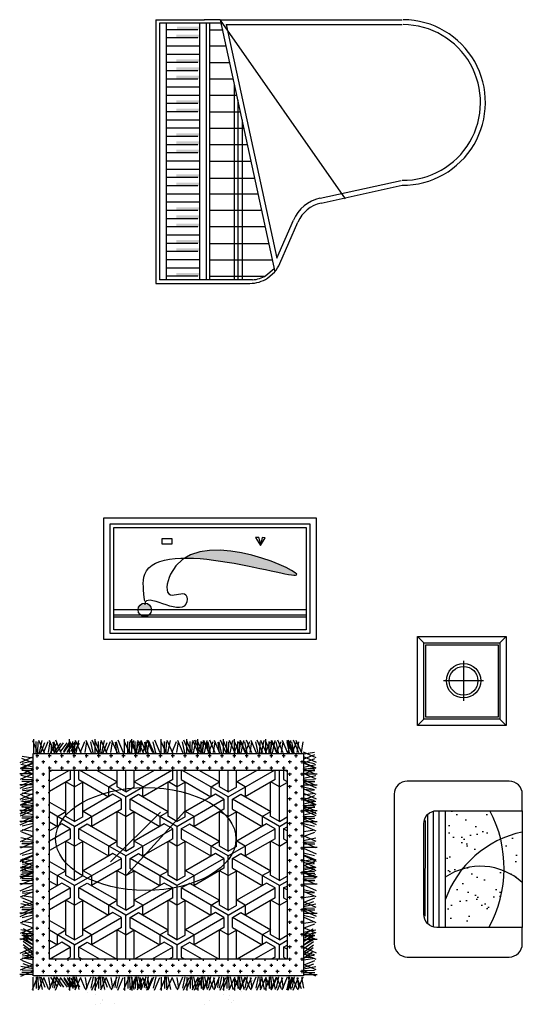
# Model space of a CAD drawing. Header units: inches. Extents: x 100794 to 106273, y 288 to 2276.
# Tile 104 of 149: x 102887 to 103009, y 1747 to 1986. Entities that reach past the tile are written whole.
import ezdxf

# ---------------------------------------------------------------- set-up
doc = ezdxf.new("R2010")
doc.units = ezdxf.units.IN
doc.header["$MEASUREMENT"] = 0
doc.layers.get('0').update_dxf_attribs({"linetype": 'CONTINUOUS'})
doc.layers.add('家具', color=3, linetype='CONTINUOUS')

# ---------------------------------------------------------------- blocks, each defined once
blk = doc.blocks.new('M12')
at = {"layer": '家具'}
h = blk.add_hatch(dxfattribs=at)
h.set_pattern_fill('AR-SAND', color=256, scale=0.3, style=0)
h.set_pattern_definition([(37.5, (-19391.635, -19706.432), (-0.4800094, 14.682397), [0, -11.5824, 0, -12.954, 0, -12.3825]), (7.5, (-19391.635, -19706.432), (13.485698, 21.504753), [0, -6.2484, 0, -10.4394, 0, -4.0005]), (327.5, (-19401.008, -19706.432), (23.729771, 0.0431155), [0, -3.81, 0, -13.716, 0, -17.907]), (317.5, (-19401.008, -19706.432), (22.906694, 6.68788), [0, -1.905, 0, -8.9916, 0, -10.287])])
edge = h.paths.add_edge_path()
edge.add_spline(control_points=[(-83.1, 146.2), (103.6, 147.1), (660.9, -32.1), (62.4, 238.7), (-83.1, 146.2)], knot_values=[293.599126, 293.599126, 293.599126, 293.599126, 725.360073, 1165.114135, 1165.114135, 1165.114135, 1165.114135], degree=3, periodic=0)
blk.add_hatch(color=2, dxfattribs=at).paths.add_polyline_path([(-217.3, -62.4, 0.942831), (-271.6, -62.4)])
at = {"layer": '家具', "color": 3}
for p, q in [((-370.9, -62.4), (410.6, -62.4)), ((-370.9, -92.8), (410.6, -92.8))]:
    blk.add_line(p, q, dxfattribs=at)
at = {"layer": '家具', "color": 2}
blk.add_line((-370.9, -84.8), (410.6, -84.8), dxfattribs=at)
at = {"layer": '家具'}
for points in [[(-410.6, 309.3), (450.9, 309.3), (450.9, -184.6), (-410.6, -184.6)], [(-370.6, 269.3), (410.9, 269.3), (410.9, -144.6), (-370.6, -144.6)]]:
    blk.add_lwpolyline(points, close=True, dxfattribs=at)
at = {"layer": '家具', "color": 2}
blk.add_lwpolyline([(-385.6, 284.3), (425.9, 284.3), (425.9, -159.6), (-385.6, -159.6)], close=True, dxfattribs=at)
at = {"layer": '家具', "color": 3}
blk.add_lwpolyline([(-175.6, 203), (-133.5, 203), (-133.5, 224.1), (-175.6, 224.1)], close=True, dxfattribs=at)
at = {"layer": '家具', "color": 2}
blk.add_circle((-244.4, -64), 27.2, dxfattribs=at)
blk.add_spline([(-244.4, -28.8), (-244.4, 80), (372.1, 80), (-140.3, 80), (-140.3, -3.2), (-77.9, -3.2), (-77.9, -41.6), (-244.4, -41.6), (-244.4, -43.2)], degree=3, dxfattribs=at)
blk = doc.blocks.new('72')
at = {"color": 7}
for p, q in [((-27174.1, 8338.9), (-27194.9, 8338.9)), ((-27194.9, 8338.9), (-27162.8, 8289.8)), ((-27194.9, 8338.9), (-27162.8, 8289.8)), ((-27160.9, 8297.3), (-27174.1, 8338.9)), ((-27162.8, 8289.8), (-27134.5, 8337)), ((-27162.8, 8289.8), (-27134.5, 8337)), ((-27153.4, 8338.9), (-27160.9, 8297.3)), ((-27134.5, 8337), (-27153.4, 8338.9)), ((-27134.5, 8337), (-27153.4, 8338.9))]:
    blk.add_line(p, q, dxfattribs=at)
at = {"color": 7, "xscale": 1.5, "yscale": 1.5, "zscale": 1.5}
blk.add_blockref('M12', (-27501.4, 7994), dxfattribs=at)
blk = doc.blocks.new('73')
h = blk.add_hatch()
h.set_pattern_fill('CROSS', scale=150, angle=90, style=0)
h.set_pattern_definition([(90, (-11522.746, -8419.73), (-37.5, 37.5), [18.75, -56.25]), (180, (-11513.37, -8410.355), (-37.5, -37.5), [18.75, -56.25])])
h.paths.add_polyline_path([(-24482.3, 7808.8), (-24482.3, 9160), (-26127.6, 9160), (-26127.6, 7808.8)])
h.paths.add_polyline_path([(-26027.6, 7908.8), (-26027.6, 9060), (-24582.3, 9060), (-24582.3, 7908.8)], flags=16)
h = blk.add_hatch()
h.set_pattern_fill('ESCHER', scale=300, angle=90, style=0)
h.set_pattern_definition([(150, (-11522.75, -8419.73), (8e-08, -360), [330, -30]), (270, (-11522.75, -8419.73), (311.769, 180), [330, -30]), (30, (-11522.75, -8419.73), (8e-08, 360), [330, -30]), (150, (-11522.75, -8389.73), (8e-08, -360), [60, -300]), (30, (-11522.75, -8389.73), (8e-08, 360), [60, -300]), (150, (-11548.73, -8434.73), (8e-08, -360), [60, -300]), (270, (-11548.73, -8434.73), (311.769, 180), [60, -300]), (30, (-11496.77, -8434.73), (8e-08, 360), [60, -300]), (270, (-11496.77, -8434.73), (311.769, 180), [60, -300]), (150, (-11522.75, -8539.73), (8e-08, -360), [60, -300]), (30, (-11522.75, -8539.73), (8e-08, 360), [60, -300]), (150, (-11418.82, -8359.73), (8e-08, -360), [60, -300]), (270, (-11418.82, -8359.73), (311.769, 180), [60, -300]), (30, (-11626.67, -8359.73), (8e-08, 360), [60, -300]), (270, (-11626.67, -8359.73), (311.769, 180), [60, -300]), (90, (-11574.7, -8359.73), (-311.769, -180), [210, -150]), (90, (-11470.8, -8359.73), (-311.769, -180), [210, -150]), (210, (-11600.7, -8404.73), (-8e-08, -360), [210, -150]), (210, (-11548.73, -8494.73), (-8e-08, -360), [210, -150]), (330, (-11496.77, -8494.73), (311.769, 180), [210, -150]), (330, (-11444.8, -8404.73), (311.769, 180), [210, -150])])
h.paths.add_polyline_path([(-26027.6, 9060), (-26027.6, 7908.8), (-24582.3, 7908.8), (-24582.3, 9060)])
at = {"color": 7}
for p, q in [((-26133.1, 9239.7), (-26099.4, 9162)), ((-26123, 9164.7), (-26123, 9247.3)), ((-26109.8, 9164.4), (-26109.8, 9234.3)), ((-26099.4, 9164.4), (-26096.8, 9231.8)), ((-26095.1, 9242.5), (-26061.3, 9164.8)), ((-26089, 9164.4), (-26073.4, 9239.5)), ((-26081.2, 9164.4), (-26057.9, 9226.6)), ((-26063.1, 9169.6), (-26037.1, 9234.3)), ((-26034.5, 9167), (-26024.2, 9231.8)), ((-26031.1, 9241.9), (-25997.4, 9164.1)), ((-26008.6, 9229.2), (-26000.8, 9164.4)), ((-25985.2, 9164.4), (-26000.8, 9231.8)), ((-25993, 9244.7), (-25959.3, 9167)), ((-25984.8, 9168.4), (-25943.2, 9225.4)), ((-25963.1, 9168.4), (-25921.6, 9225.4)), ((-25940.7, 9173.6), (-25909.5, 9225.4)), ((-25919, 9173.6), (-25887.8, 9225.4)), ((-25909.9, 9239.7), (-25876.2, 9162)), ((-25907, 9164.7), (-25907, 9247.3)), ((-25886.6, 9164.4), (-25886.6, 9234.3)), ((-25876.2, 9164.4), (-25873.6, 9231.8)), ((-25871.9, 9242.5), (-25838.2, 9164.8)), ((-25865.9, 9164.4), (-25850.3, 9239.5)), ((-25839.9, 9169.6), (-25814, 9234.3)), ((-25811.4, 9167), (-25801, 9231.8)), ((-25807.9, 9241.9), (-25774.2, 9164.1)), ((-25762.1, 9164.4), (-25777.6, 9231.8)), ((-25769.9, 9244.7), (-25736.1, 9167)), ((-25753.4, 9239.7), (-25719.6, 9162)), ((-25750.4, 9164.7), (-25750.4, 9247.3)), ((-25730, 9164.4), (-25730, 9234.3)), ((-25719.7, 9164.4), (-25717.1, 9231.8)), ((-25715.3, 9242.5), (-25681.6, 9164.8)), ((-25709.3, 9164.4), (-25693.7, 9239.5)), ((-25701.5, 9164.4), (-25678.1, 9226.6)), ((-25683.3, 9169.6), (-25657.4, 9234.3)), ((-25654.8, 9167), (-25644.4, 9231.8)), ((-25651.3, 9241.9), (-25617.6, 9164.1)), ((-25628.9, 9229.2), (-25621.1, 9164.4)), ((-25605.5, 9164.4), (-25621.1, 9231.8)), ((-25613.3, 9244.7), (-25579.6, 9167)), ((-25575.2, 9239.7), (-25541.5, 9162)), ((-25572.3, 9164.7), (-25572.3, 9247.3)), ((-25551.9, 9164.4), (-25551.9, 9234.3)), ((-25541.5, 9164.4), (-25538.9, 9231.8)), ((-25537.1, 9242.5), (-25503.4, 9164.8)), ((-25531.1, 9164.4), (-25515.5, 9239.5)), ((-25530.2, 9239.7), (-25496.5, 9162)), ((-25527.3, 9164.7), (-25527.3, 9247.3)), ((-25506.9, 9164.4), (-25506.9, 9234.3)), ((-25505.2, 9169.6), (-25479.2, 9234.3)), ((-25496.5, 9164.4), (-25493.9, 9231.8)), ((-25492.1, 9242.5), (-25458.4, 9164.8)), ((-25486.1, 9164.4), (-25470.5, 9239.5)), ((-25476.6, 9167), (-25466.2, 9231.8)), ((-25473.2, 9241.9), (-25439.4, 9164.1)), ((-25460.2, 9169.6), (-25434.2, 9234.3)), ((-25450.7, 9229.2), (-25442.9, 9164.4)), ((-25427.3, 9164.4), (-25442.9, 9231.8)), ((-25435.1, 9244.7), (-25401.4, 9167)), ((-25431.6, 9167), (-25421.3, 9231.8)), ((-25428.2, 9241.9), (-25394.4, 9164.1)), ((-25382.3, 9164.4), (-25397.9, 9231.8)), ((-25390.1, 9244.7), (-25356.4, 9167)), ((-25352, 9239.7), (-25318.3, 9162)), ((-25349.1, 9164.7), (-25349.1, 9247.3)), ((-25328.7, 9164.4), (-25328.7, 9234.3)), ((-25318.3, 9164.4), (-25315.7, 9231.8)), ((-25314, 9242.5), (-25280.3, 9164.8)), ((-25307.9, 9164.4), (-25292.4, 9239.5)), ((-25282, 9169.6), (-25256.1, 9234.3)), ((-25253.5, 9167), (-25243.1, 9231.8)), ((-25250, 9241.9), (-25216.3, 9164.1)), ((-25204.2, 9164.4), (-25219.7, 9231.8)), ((-25212, 9244.7), (-25178.2, 9167)), ((-25195.5, 9239.7), (-25161.7, 9162)), ((-25192.5, 9164.7), (-25192.5, 9247.3)), ((-25172.1, 9164.4), (-25172.1, 9234.3)), ((-25161.7, 9164.4), (-25159.1, 9231.8)), ((-25157.4, 9242.5), (-25123.7, 9164.8)), ((-25151.4, 9164.4), (-25135.8, 9239.5)), ((-25145.4, 9244.7), (-25111.6, 9167)), ((-25128.9, 9239.7), (-25095.1, 9162)), ((-25125.9, 9164.7), (-25125.9, 9247.3)), ((-25125.4, 9169.6), (-25099.5, 9234.3)), ((-25105.5, 9164.4), (-25105.5, 9234.3)), ((-25096.9, 9167), (-25086.5, 9231.8)), ((-25095.2, 9164.4), (-25092.6, 9231.8)), ((-25093.4, 9241.9), (-25059.7, 9164.1)), ((-25090.8, 9242.5), (-25057.1, 9164.8)), ((-25084.8, 9164.4), (-25069.2, 9239.5)), ((-25070.9, 9229.2), (-25063.2, 9164.4)), ((-25047.6, 9164.4), (-25063.2, 9231.8)), ((-25058.8, 9169.6), (-25032.9, 9234.3)), ((-25055.4, 9244.7), (-25021.7, 9167)), ((-25030.3, 9167), (-25019.9, 9231.8)), ((-25026.8, 9241.9), (-24993.1, 9164.1)), ((-25004.4, 9229.2), (-24996.6, 9164.4)), ((-24981, 9164.4), (-24996.6, 9231.8)), ((-24988.8, 9244.7), (-24955.1, 9167)), ((-24972.3, 9239.7), (-24938.6, 9162)), ((-24969.4, 9164.7), (-24969.4, 9247.3)), ((-24949, 9164.4), (-24949, 9234.3)), ((-24938.6, 9164.4), (-24936, 9231.8)), ((-24934.2, 9242.5), (-24900.5, 9164.8)), ((-24928.2, 9164.4), (-24912.6, 9239.5)), ((-24905.7, 9239.7), (-24872, 9162)), ((-24902.8, 9164.7), (-24902.8, 9247.3)), ((-24902.3, 9169.6), (-24876.3, 9234.3)), ((-24882.4, 9164.4), (-24882.4, 9234.3)), ((-24873.7, 9167), (-24863.3, 9231.8)), ((-24872, 9164.4), (-24869.4, 9231.8)), ((-24870.3, 9241.9), (-24836.5, 9164.1)), ((-24867.6, 9242.5), (-24833.9, 9164.8)), ((-24861.6, 9164.4), (-24846, 9239.5)), ((-24824.4, 9164.4), (-24840, 9231.8)), ((-24835.7, 9169.6), (-24809.7, 9234.3)), ((-24832.2, 9244.7), (-24798.5, 9167)), ((-24807.1, 9167), (-24796.8, 9231.8)), ((-24803.7, 9241.9), (-24770, 9164.1)), ((-24757.8, 9164.4), (-24773.4, 9231.8)), ((-24765.6, 9244.7), (-24731.9, 9167)), ((-24747.8, 9164.4), (-24745.2, 9231.8)), ((-24743.5, 9242.5), (-24709.7, 9164.8)), ((-24737.4, 9164.4), (-24721.9, 9239.5)), ((-24714.9, 9239.7), (-24681.2, 9162)), ((-24712, 9164.7), (-24712, 9247.3)), ((-24711.5, 9169.6), (-24685.5, 9234.3)), ((-24691.6, 9164.4), (-24691.6, 9234.3)), ((-24683, 9167), (-24672.6, 9231.8)), ((-24681.2, 9164.4), (-24678.6, 9231.8)), ((-24679.5, 9241.9), (-24645.8, 9164.1)), ((-24676.9, 9242.5), (-24643.2, 9164.8)), ((-24670.8, 9164.4), (-24655.3, 9239.5)), ((-24633.7, 9164.4), (-24649.2, 9231.8)), ((-24644.9, 9169.6), (-24619, 9234.3)), ((-24641.4, 9244.7), (-24607.7, 9167)), ((-24616.4, 9167), (-24606, 9231.8)), ((-24612.9, 9241.9), (-24579.2, 9164.1)), ((-24584.1, 9241.9), (-24550.4, 9164.1)), ((-24567.1, 9164.4), (-24582.6, 9231.8)), ((-24581.5, 9242.5), (-24547.8, 9164.8)), ((-24575.5, 9164.4), (-24559.9, 9239.5)), ((-24574.9, 9244.7), (-24541.1, 9167)), ((-24538.3, 9164.4), (-24553.8, 9231.8)), ((-24549.5, 9169.6), (-24523.6, 9234.3)), ((-24546.1, 9244.7), (-24512.3, 9167)), ((-24528.8, 9241.9), (-24495.1, 9164.1)), ((-24521, 9167), (-24510.6, 9231.8)), ((-24494, 9167), (-24483.6, 9231.8)), ((-26022.8, 9165.6), (-25981.3, 9222.6)), ((-26019, 9216.2), (-26019, 9161.8)), ((-26001.1, 9165.6), (-25959.6, 9222.6)), ((-25942.1, 9167), (-25900.6, 9224)), ((-25920.4, 9167), (-25878.9, 9224)), ((-25898, 9172.2), (-25866.8, 9224)), ((-25876.3, 9172.2), (-25845.2, 9224)), ((-25198, 9165.9), (-25198, 9165.9)), ((-25181.2, 9182.4), (-25181.2, 9182.4)), ((-25179.6, 9180.2), (-25179.6, 9180.2)), ((-25172.2, 9185.7), (-25172.2, 9185.7)), ((-25171.2, 9174.9), (-25171.2, 9174.9)), ((-25170.8, 9183.7), (-25170.8, 9183.7)), ((-25156.9, 9171.7), (-25156.9, 9171.7)), ((-25154.6, 9185.9), (-25154.6, 9185.9)), ((-25153.2, 9168.3), (-25153.2, 9168.3)), ((-25148.1, 9204.2), (-25148.1, 9204.2)), ((-25146.8, 9165.6), (-25146.8, 9165.6)), ((-25127.4, 9189.5), (-25127.4, 9189.5)), ((-25119.9, 9186.3), (-25119.9, 9186.3)), ((-25117.3, 9180.4), (-25117.3, 9180.4)), ((-25117, 9190.8), (-25117, 9190.8)), ((-25116.7, 9207.5), (-25116.7, 9207.5)), ((-25108.9, 9175), (-25108.9, 9175)), ((-25100.7, 9193), (-25100.7, 9193)), ((-25096.8, 9189.3), (-25096.8, 9189.3)), ((-25093.1, 9185.9), (-25093.1, 9185.9)), ((-25092.8, 9167.6), (-25092.8, 9167.6)), ((-24405.1, 9135.3), (-24482.9, 9169.1)), ((-24480, 9158.7), (-24415.2, 9169.1)), ((-26207.5, 9106.8), (-26129.8, 9140.5)), ((-26132.4, 9103.3), (-26197.2, 9129.3)), ((-26129.8, 9131.9), (-26194.6, 9142.3)), ((-26127.2, 9114.6), (-26194.6, 9099)), ((-24482.6, 9114.6), (-24415.2, 9099)), ((-24402.3, 9106.8), (-24480, 9140.5)), ((-24477.4, 9128.9), (-24412.6, 9154.9)), ((-24477.4, 9103.3), (-24412.6, 9129.3)), ((-26205.4, 9071.4), (-26127.6, 9105.1)), ((-26204.7, 9068.7), (-26126.9, 9102.5)), ((-26202.5, 9033.3), (-26124.8, 9067)), ((-26127.2, 9077.4), (-26202.4, 9093)), ((-26132.4, 9036.8), (-26197.2, 9062.7)), ((-26127.2, 9056.6), (-26197.2, 9056.6)), ((-26129.8, 9065.3), (-26194.6, 9075.7)), ((-26127.2, 9067), (-26194.6, 9069.6)), ((-24407.3, 9033.3), (-24485, 9067)), ((-24405.1, 9068.7), (-24482.9, 9102.5)), ((-24482.6, 9077.4), (-24407.5, 9093)), ((-24482.6, 9067), (-24415.2, 9069.6)), ((-24482.6, 9056.6), (-24412.6, 9056.6)), ((-24404.5, 9071.4), (-24482.2, 9105.1)), ((-24480, 9065.3), (-24415.2, 9075.7)), ((-24477.4, 9036.8), (-24412.6, 9062.7)), ((-26127.6, 9036.2), (-26210.1, 9036.2)), ((-26205.4, 9004.8), (-26127.6, 9038.5)), ((-26202.5, 8966.7), (-26124.8, 9000.4)), ((-26127.2, 9010.8), (-26202.4, 9026.4)), ((-26127.2, 8990.1), (-26197.2, 8990.1)), ((-26127.2, 9000.4), (-26194.6, 9003)), ((-24407.3, 8966.7), (-24485, 9000.4)), ((-24482.6, 9010.8), (-24407.5, 9026.4)), ((-24482.6, 9000.4), (-24415.2, 9003)), ((-24482.6, 8990.1), (-24412.6, 8990.1)), ((-24482.3, 9036.2), (-24399.7, 9036.2)), ((-24404.5, 9004.8), (-24482.2, 9038.5)), ((-26127.6, 8969.6), (-26210.1, 8969.6)), ((-26207.5, 8950.2), (-26129.8, 8983.9)), ((-26204.7, 8912.2), (-26126.9, 8945.9)), ((-26127.2, 8958), (-26194.6, 8942.4)), ((-26192, 8934.7), (-26127.2, 8942.4)), ((-24405.1, 8912.2), (-24482.9, 8945.9)), ((-24482.6, 8958), (-24415.2, 8942.4)), ((-24417.8, 8934.7), (-24482.6, 8942.4)), ((-24482.3, 8969.6), (-24399.7, 8969.6)), ((-24402.3, 8950.2), (-24480, 8983.9)), ((-26207.5, 8883.6), (-26129.8, 8917.4)), ((-26205.4, 8848.2), (-26127.6, 8881.9)), ((-26204.7, 8845.6), (-26126.9, 8879.3)), ((-26127.2, 8854.2), (-26202.4, 8869.8)), ((-26132.4, 8880.2), (-26197.2, 8906.1)), ((-26129.8, 8908.7), (-26194.6, 8919.1)), ((-26127.2, 8891.4), (-26194.6, 8875.8)), ((-26192, 8868.1), (-26127.2, 8875.8)), ((-24405.1, 8845.6), (-24482.9, 8879.3)), ((-24482.6, 8891.4), (-24415.2, 8875.8)), ((-24417.8, 8868.1), (-24482.6, 8875.8)), ((-24482.6, 8854.2), (-24407.5, 8869.8)), ((-24404.5, 8848.2), (-24482.2, 8881.9)), ((-24480, 8908.7), (-24415.2, 8919.1)), ((-24402.3, 8883.6), (-24480, 8917.4)), ((-24477.4, 8880.2), (-24412.6, 8906.1)), ((-26127.6, 8813.1), (-26210.1, 8813.1)), ((-26207.5, 8793.6), (-26129.8, 8827.4)), ((-26205.4, 8781.6), (-26127.6, 8815.3)), ((-26202.5, 8810.1), (-26124.8, 8843.9)), ((-26132.4, 8813.6), (-26197.2, 8839.5)), ((-26127.2, 8833.5), (-26197.2, 8833.5)), ((-26129.8, 8842.1), (-26194.6, 8852.5)), ((-26127.2, 8843.9), (-26194.6, 8846.5)), ((-25205.1, 8810.3), (-25558.2, 8423.4)), ((-24407.3, 8810.1), (-24485, 8843.9)), ((-24482.6, 8843.9), (-24415.2, 8846.5)), ((-24482.6, 8833.5), (-24412.6, 8833.5)), ((-24482.3, 8813.1), (-24399.7, 8813.1)), ((-24404.5, 8781.6), (-24482.2, 8815.3)), ((-24480, 8842.1), (-24415.2, 8852.5)), ((-24402.3, 8793.6), (-24480, 8827.4)), ((-24477.4, 8813.6), (-24412.6, 8839.5)), ((-26127.6, 8746.5), (-26210.1, 8746.5)), ((-26207.5, 8727.1), (-26129.8, 8760.8)), ((-26202.5, 8743.6), (-26124.8, 8777.3)), ((-26127.2, 8787.6), (-26202.4, 8803.2)), ((-26127.2, 8766.9), (-26197.2, 8766.9)), ((-26127.2, 8777.3), (-26194.6, 8779.9)), ((-25352.5, 8803.5), (-25657.6, 8502.1)), ((-24407.3, 8743.6), (-24485, 8777.3)), ((-24482.6, 8787.6), (-24407.5, 8803.2)), ((-24482.6, 8777.3), (-24415.2, 8779.9)), ((-24482.6, 8766.9), (-24412.6, 8766.9)), ((-24482.3, 8746.5), (-24399.7, 8746.5)), ((-24402.3, 8727.1), (-24480, 8760.8)), ((-26204.7, 8689), (-26126.9, 8722.7)), ((-26127.2, 8734.8), (-26194.6, 8719.3)), ((-26129.8, 8685.5), (-26194.6, 8695.9)), ((-24405.1, 8689), (-24482.9, 8722.7)), ((-24482.6, 8734.8), (-24415.2, 8719.3)), ((-24480, 8685.5), (-24415.2, 8695.9)), ((-26205.4, 8625), (-26127.6, 8658.8)), ((-26127.2, 8631.1), (-26202.4, 8646.6)), ((-26132.4, 8657), (-26197.2, 8683)), ((-24482.6, 8631.1), (-24407.5, 8646.6)), ((-24404.5, 8625), (-24482.2, 8658.8)), ((-24477.4, 8657), (-24412.6, 8683)), ((-26127.6, 8589.9), (-26210.1, 8589.9)), ((-26207.5, 8548.9), (-26129.8, 8582.6)), ((-26202.5, 8587), (-26124.8, 8620.7)), ((-26127.2, 8610.3), (-26197.2, 8610.3)), ((-26127.2, 8620.7), (-26194.6, 8623.3)), ((-24407.3, 8587), (-24485, 8620.7)), ((-24482.6, 8620.7), (-24415.2, 8623.3)), ((-24482.6, 8610.3), (-24412.6, 8610.3)), ((-24482.3, 8589.9), (-24399.7, 8589.9)), ((-24402.3, 8548.9), (-24480, 8582.6)), ((-26207.5, 8503.9), (-26129.8, 8537.6)), ((-26204.7, 8510.8), (-26126.9, 8544.6)), ((-26127.2, 8556.7), (-26194.6, 8541.1)), ((-26129.8, 8507.4), (-26194.6, 8517.8)), ((-26127.2, 8511.7), (-26194.6, 8496.1)), ((-24405.1, 8510.8), (-24482.9, 8544.6)), ((-24482.6, 8556.7), (-24415.2, 8541.1)), ((-24482.6, 8511.7), (-24415.2, 8496.1)), ((-24402.3, 8503.9), (-24480, 8537.6)), ((-24480, 8507.4), (-24415.2, 8517.8)), ((-26205.4, 8446.9), (-26127.6, 8480.6)), ((-26204.7, 8465.8), (-26126.9, 8499.6)), ((-26127.2, 8452.9), (-26202.4, 8468.5)), ((-26132.4, 8478.8), (-26197.2, 8504.8)), ((-26132.4, 8433.8), (-26197.2, 8459.8)), ((-26129.8, 8462.4), (-26194.6, 8472.8)), ((-26192, 8488.3), (-26127.2, 8496.1)), ((-24405.1, 8465.8), (-24482.9, 8499.6)), ((-24417.8, 8488.3), (-24482.6, 8496.1)), ((-24482.6, 8452.9), (-24407.5, 8468.5)), ((-24404.5, 8446.9), (-24482.2, 8480.6)), ((-24480, 8462.4), (-24415.2, 8472.8)), ((-24477.4, 8478.8), (-24412.6, 8504.8)), ((-24477.4, 8433.8), (-24412.6, 8459.8)), ((-26127.6, 8411.7), (-26210.1, 8411.7)), ((-26205.4, 8401.9), (-26127.6, 8435.6)), ((-26202.5, 8408.8), (-26124.8, 8442.5)), ((-26202.5, 8363.8), (-26124.8, 8397.5)), ((-26127.2, 8407.9), (-26202.4, 8423.5)), ((-26127.2, 8432.1), (-26197.2, 8432.1)), ((-26127.2, 8387.2), (-26197.2, 8387.2)), ((-26127.2, 8442.5), (-26194.6, 8445.1)), ((-26127.2, 8397.5), (-26194.6, 8400.1)), ((-24407.3, 8408.8), (-24485, 8442.5)), ((-24407.3, 8363.8), (-24485, 8397.5)), ((-24482.6, 8442.5), (-24415.2, 8445.1)), ((-24482.6, 8432.1), (-24412.6, 8432.1)), ((-24482.6, 8407.9), (-24407.5, 8423.5)), ((-24482.6, 8397.5), (-24415.2, 8400.1)), ((-24482.6, 8387.2), (-24412.6, 8387.2)), ((-24482.3, 8411.7), (-24399.7, 8411.7)), ((-24404.5, 8401.9), (-24482.2, 8435.6)), ((-26127.6, 8366.7), (-26210.1, 8366.7)), ((-26207.5, 8325.7), (-26129.8, 8359.4)), ((-26127.2, 8333.5), (-26194.6, 8317.9)), ((-24482.6, 8333.5), (-24415.2, 8317.9)), ((-24482.3, 8366.7), (-24399.7, 8366.7)), ((-24402.3, 8325.7), (-24480, 8359.4)), ((-26204.7, 8287.7), (-26126.9, 8321.4)), ((-26132.4, 8255.7), (-26197.2, 8281.6)), ((-26129.8, 8284.2), (-26194.6, 8294.6)), ((-26192, 8310.2), (-26127.2, 8317.9)), ((-24405.1, 8287.7), (-24482.9, 8321.4)), ((-24417.8, 8310.2), (-24482.6, 8317.9)), ((-24480, 8284.2), (-24415.2, 8294.6)), ((-24477.4, 8255.7), (-24412.6, 8281.6)), ((-26205.4, 8223.7), (-26127.6, 8257.4)), ((-26202.5, 8185.6), (-26124.8, 8219.4)), ((-26127.2, 8229.7), (-26202.4, 8245.3)), ((-26127.2, 8209), (-26197.2, 8209)), ((-26127.2, 8219.4), (-26194.6, 8222)), ((-26127.2, 8237.5), (-26189.4, 8260.9)), ((-24407.3, 8185.6), (-24485, 8219.4)), ((-24482.6, 8237.5), (-24420.4, 8260.9)), ((-24482.6, 8229.7), (-24407.5, 8245.3)), ((-24482.6, 8219.4), (-24415.2, 8222)), ((-24482.6, 8209), (-24412.6, 8209)), ((-24404.5, 8223.7), (-24482.2, 8257.4)), ((-26127.6, 8188.6), (-26210.1, 8188.6)), ((-26207.5, 8169.1), (-26129.8, 8202.9)), ((-26204.7, 8131.1), (-26126.9, 8164.8)), ((-26127.2, 8176.9), (-26194.6, 8161.4)), ((-24405.1, 8131.1), (-24482.9, 8164.8)), ((-24482.6, 8176.9), (-24415.2, 8161.4)), ((-24482.3, 8188.6), (-24399.7, 8188.6)), ((-24402.3, 8169.1), (-24480, 8202.9)), ((-26205.4, 8067.1), (-26127.6, 8100.8)), ((-26127.2, 8073.2), (-26202.4, 8088.7)), ((-26132.4, 8099.1), (-26197.2, 8125)), ((-26129.8, 8127.6), (-26194.6, 8138)), ((-26135, 8062.7), (-26186.8, 8093.9)), ((-24482.6, 8073.2), (-24407.5, 8088.7)), ((-24404.5, 8067.1), (-24482.2, 8100.8)), ((-24480, 8127.6), (-24415.2, 8138)), ((-24477.4, 8099.1), (-24412.6, 8125)), ((-24474.8, 8062.7), (-24423, 8093.9)), ((-26127.6, 8032), (-26210.1, 8032)), ((-26202.5, 8029.1), (-26124.8, 8062.8)), ((-26127.2, 8052.4), (-26197.2, 8052.4)), ((-26127.2, 8062.8), (-26194.6, 8065.4)), ((-26136.4, 8020.1), (-26188.2, 8051.2)), ((-26136.4, 7998.4), (-26188.2, 8029.5)), ((-26135, 8041), (-26186.8, 8072.2)), ((-26129.8, 8018.6), (-26186.8, 8060.1)), ((-26129.8, 7996.9), (-26186.8, 8038.4)), ((-24407.3, 8029.1), (-24485, 8062.8)), ((-24482.6, 8062.8), (-24415.2, 8065.4)), ((-24482.6, 8052.4), (-24412.6, 8052.4)), ((-24482.3, 8032), (-24399.7, 8032)), ((-24480, 8018.6), (-24423, 8060.1)), ((-24480, 7996.9), (-24423, 8038.4)), ((-24474.8, 8041), (-24423, 8072.2)), ((-24473.4, 8020.1), (-24421.6, 8051.2)), ((-24473.4, 7998.4), (-24421.6, 8029.5)), ((-26207.5, 7946), (-26129.8, 7979.7)), ((-26131.2, 7975.9), (-26188.2, 8017.5)), ((-26131.2, 7954.3), (-26188.2, 7995.8)), ((-26128.4, 7937.9), (-26185.4, 7979.4)), ((-24481.4, 7937.9), (-24424.4, 7979.4)), ((-24402.3, 7946), (-24480, 7979.7)), ((-24478.6, 7975.9), (-24421.6, 8017.5)), ((-24478.6, 7954.3), (-24421.6, 7995.8)), ((-26204.7, 7907.9), (-26126.9, 7941.7)), ((-26127.2, 7953.8), (-26194.6, 7938.2)), ((-26129.8, 7904.5), (-26194.6, 7914.9)), ((-26192, 7930.4), (-26127.2, 7938.2)), ((-26128.4, 7916.2), (-26185.4, 7957.7)), ((-26179, 7920), (-26124.6, 7920)), ((-24430.8, 7920), (-24485.2, 7920)), ((-24405.1, 7907.9), (-24482.9, 7941.7)), ((-24482.6, 7953.8), (-24415.2, 7938.2)), ((-24417.8, 7930.4), (-24482.6, 7938.2)), ((-24481.4, 7916.2), (-24424.4, 7957.7)), ((-24480, 7904.5), (-24415.2, 7914.9)), ((-26205.4, 7844), (-26127.6, 7877.7)), ((-26127.2, 7850), (-26202.4, 7865.6)), ((-26132.4, 7875.9), (-26197.2, 7901.9)), ((-26127.2, 7857.8), (-26189.4, 7881.1)), ((-24482.6, 7857.8), (-24420.4, 7881.1)), ((-24482.6, 7850), (-24407.5, 7865.6)), ((-24404.5, 7844), (-24482.2, 7877.7)), ((-24477.4, 7875.9), (-24412.6, 7901.9)), ((-26127.6, 7815.7), (-26210.1, 7815.7)), ((-26202.5, 7805.9), (-26124.8, 7839.6)), ((-26127.2, 7829.2), (-26197.2, 7829.2)), ((-26127.2, 7839.6), (-26194.6, 7842.2)), ((-26133.1, 7725.6), (-26099.4, 7803.3)), ((-26130.2, 7800.5), (-26130.2, 7718)), ((-26109.8, 7800.9), (-26109.8, 7730.9)), ((-26099.4, 7800.9), (-26096.8, 7733.5)), ((-26095.1, 7722.7), (-26061.3, 7800.5)), ((-26089, 7800.9), (-26073.4, 7725.7)), ((-26081.2, 7800.9), (-26057.9, 7738.7)), ((-26063.1, 7795.7), (-26037.1, 7730.9)), ((-26034.5, 7798.3), (-26024.2, 7733.5)), ((-26031.1, 7723.4), (-25997.4, 7801.1)), ((-26022.8, 7799.7), (-25981.3, 7742.7)), ((-26008.6, 7736.1), (-26000.8, 7800.9)), ((-26001.1, 7799.7), (-25959.6, 7742.7)), ((-25985.2, 7800.9), (-26000.8, 7733.5)), ((-25993, 7720.6), (-25959.3, 7798.3)), ((-25984.8, 7796.9), (-25943.2, 7739.9)), ((-25963.1, 7796.9), (-25921.6, 7739.9)), ((-25942.1, 7798.3), (-25900.6, 7741.3)), ((-25940.7, 7791.7), (-25909.5, 7739.9)), ((-25920.4, 7798.3), (-25878.9, 7741.3)), ((-25919, 7791.7), (-25887.8, 7739.9)), ((-25909.9, 7725.6), (-25876.2, 7803.3)), ((-25907, 7800.5), (-25907, 7718)), ((-25898, 7793.1), (-25866.8, 7741.3)), ((-25886.6, 7800.9), (-25886.6, 7730.9)), ((-25876.3, 7793.1), (-25845.2, 7741.3)), ((-25876.2, 7800.9), (-25873.6, 7733.5)), ((-25871.9, 7722.7), (-25838.2, 7800.5)), ((-25869.7, 7793.5), (-25869.7, 7793.5)), ((-25865.9, 7800.9), (-25850.3, 7725.7)), ((-25853.9, 7804.1), (-25853.9, 7804.1)), ((-25839.9, 7795.7), (-25814, 7730.9)), ((-25811.4, 7798.3), (-25801, 7733.5)), ((-25807.9, 7723.4), (-25774.2, 7801.1)), ((-25762.1, 7800.9), (-25777.6, 7733.5)), ((-25769.9, 7720.6), (-25736.1, 7798.3)), ((-25754.1, 7797.3), (-25754.1, 7797.3)), ((-25753.4, 7725.6), (-25719.6, 7803.3)), ((-25750.4, 7800.5), (-25750.4, 7718)), ((-25730, 7800.9), (-25730, 7730.9)), ((-25719.7, 7800.9), (-25717.1, 7733.5)), ((-25715.3, 7722.7), (-25681.6, 7800.5)), ((-25709.3, 7800.9), (-25693.7, 7725.7)), ((-25701.5, 7800.9), (-25678.1, 7738.7)), ((-25683.3, 7795.7), (-25657.4, 7730.9)), ((-25654.8, 7798.3), (-25644.4, 7733.5)), ((-25651.3, 7723.4), (-25617.6, 7801.1)), ((-25628.9, 7736.1), (-25621.1, 7800.9)), ((-25605.5, 7800.9), (-25621.1, 7733.5)), ((-25613.3, 7720.6), (-25579.6, 7798.3)), ((-25575.2, 7725.6), (-25541.5, 7803.3)), ((-25572.3, 7800.5), (-25572.3, 7718)), ((-25551.9, 7800.9), (-25551.9, 7730.9)), ((-25541.5, 7800.9), (-25538.9, 7733.5)), ((-25537.1, 7722.7), (-25503.4, 7800.5)), ((-25531.1, 7800.9), (-25515.5, 7725.7)), ((-25530.2, 7725.6), (-25496.5, 7803.3)), ((-25527.3, 7800.5), (-25527.3, 7718)), ((-25506.9, 7800.9), (-25506.9, 7730.9)), ((-25505.2, 7795.7), (-25479.2, 7730.9)), ((-25496.5, 7800.9), (-25493.9, 7733.5)), ((-25492.1, 7722.7), (-25458.4, 7800.5)), ((-25486.1, 7800.9), (-25470.5, 7725.7)), ((-25476.6, 7798.3), (-25466.2, 7733.5)), ((-25473.2, 7723.4), (-25439.4, 7801.1)), ((-25460.2, 7795.7), (-25434.2, 7730.9)), ((-25450.7, 7736.1), (-25442.9, 7800.9)), ((-25427.3, 7800.9), (-25442.9, 7733.5)), ((-25435.1, 7720.6), (-25401.4, 7798.3)), ((-25431.6, 7798.3), (-25421.3, 7733.5)), ((-25428.2, 7723.4), (-25394.4, 7801.1)), ((-25382.3, 7800.9), (-25397.9, 7733.5)), ((-25390.1, 7720.6), (-25356.4, 7798.3)), ((-25352, 7725.6), (-25318.3, 7803.3)), ((-25349.1, 7800.5), (-25349.1, 7718)), ((-25328.7, 7800.9), (-25328.7, 7730.9)), ((-25318.3, 7800.9), (-25315.7, 7733.5)), ((-25314, 7722.7), (-25280.3, 7800.5)), ((-25307.9, 7800.9), (-25292.4, 7725.7)), ((-25282, 7795.7), (-25256.1, 7730.9)), ((-25253.5, 7798.3), (-25243.1, 7733.5)), ((-25250, 7723.4), (-25216.3, 7801.1)), ((-25204.2, 7800.9), (-25219.7, 7733.5)), ((-25212, 7720.6), (-25178.2, 7798.3)), ((-25195.5, 7725.6), (-25161.7, 7803.3)), ((-25192.5, 7800.5), (-25192.5, 7718)), ((-25172.1, 7800.9), (-25172.1, 7730.9)), ((-25161.7, 7800.9), (-25159.1, 7733.5)), ((-25157.4, 7722.7), (-25123.7, 7800.5)), ((-25151.4, 7800.9), (-25135.8, 7725.7)), ((-25145.4, 7720.6), (-25111.6, 7798.3)), ((-25128.9, 7725.6), (-25095.1, 7803.3)), ((-25125.9, 7800.5), (-25125.9, 7718)), ((-25125.4, 7795.7), (-25099.5, 7730.9)), ((-25105.5, 7800.9), (-25105.5, 7730.9)), ((-25096.9, 7798.3), (-25086.5, 7733.5)), ((-25095.2, 7800.9), (-25092.6, 7733.5)), ((-25093.4, 7723.4), (-25059.7, 7801.1)), ((-25090.8, 7722.7), (-25057.1, 7800.5)), ((-25084.8, 7800.9), (-25069.2, 7725.7)), ((-25070.9, 7736.1), (-25063.2, 7800.9)), ((-25047.6, 7800.9), (-25063.2, 7733.5)), ((-25058.8, 7795.7), (-25032.9, 7730.9)), ((-25055.4, 7720.6), (-25021.7, 7798.3)), ((-25030.3, 7798.3), (-25019.9, 7733.5)), ((-25026.8, 7723.4), (-24993.1, 7801.1)), ((-25004.4, 7736.1), (-24996.6, 7800.9)), ((-24981, 7800.9), (-24996.6, 7733.5)), ((-24988.8, 7720.6), (-24955.1, 7798.3)), ((-24972.3, 7725.6), (-24938.6, 7803.3)), ((-24969.4, 7800.5), (-24969.4, 7718)), ((-24949, 7800.9), (-24949, 7730.9)), ((-24938.6, 7800.9), (-24936, 7733.5)), ((-24934.2, 7722.7), (-24900.5, 7800.5)), ((-24928.2, 7800.9), (-24912.6, 7725.7)), ((-24905.7, 7725.6), (-24872, 7803.3)), ((-24902.8, 7800.5), (-24902.8, 7718)), ((-24902.3, 7795.7), (-24876.3, 7730.9)), ((-24882.4, 7800.9), (-24882.4, 7730.9)), ((-24873.7, 7798.3), (-24863.3, 7733.5)), ((-24872, 7800.9), (-24869.4, 7733.5)), ((-24870.3, 7723.4), (-24836.5, 7801.1)), ((-24867.6, 7722.7), (-24833.9, 7800.5)), ((-24861.6, 7800.9), (-24846, 7725.7)), ((-24824.4, 7800.9), (-24840, 7733.5)), ((-24835.7, 7795.7), (-24809.7, 7730.9)), ((-24832.2, 7720.6), (-24798.5, 7798.3)), ((-24807.1, 7798.3), (-24796.8, 7733.5)), ((-24803.7, 7723.4), (-24770, 7801.1)), ((-24757.8, 7800.9), (-24773.4, 7733.5)), ((-24765.6, 7720.6), (-24731.9, 7798.3)), ((-24747.8, 7800.9), (-24745.2, 7733.5)), ((-24743.5, 7722.7), (-24709.7, 7800.5)), ((-24737.4, 7800.9), (-24721.9, 7725.7)), ((-24714.9, 7725.6), (-24681.2, 7803.3)), ((-24712, 7800.5), (-24712, 7718)), ((-24711.5, 7795.7), (-24685.5, 7730.9)), ((-24691.6, 7800.9), (-24691.6, 7730.9)), ((-24683, 7798.3), (-24672.6, 7733.5)), ((-24681.2, 7800.9), (-24678.6, 7733.5)), ((-24679.5, 7723.4), (-24645.8, 7801.1)), ((-24676.9, 7722.7), (-24643.2, 7800.5)), ((-24670.8, 7800.9), (-24655.3, 7725.7)), ((-24667.3, 7792.8), (-24667.3, 7792.8)), ((-24633.7, 7800.9), (-24649.2, 7733.5)), ((-24644.9, 7795.7), (-24619, 7730.9)), ((-24641.4, 7720.6), (-24607.7, 7798.3)), ((-24616.4, 7798.3), (-24606, 7733.5)), ((-24612.9, 7723.4), (-24579.2, 7801.1)), ((-24584.1, 7723.4), (-24550.4, 7801.1)), ((-24567.1, 7800.9), (-24582.6, 7733.5)), ((-24581.5, 7722.7), (-24547.8, 7800.5)), ((-24575.5, 7800.9), (-24559.9, 7725.7)), ((-24574.9, 7720.6), (-24541.1, 7798.3)), ((-24538.3, 7800.9), (-24553.8, 7733.5)), ((-24549.5, 7795.7), (-24523.6, 7730.9)), ((-24546.1, 7720.6), (-24512.3, 7798.3)), ((-24522.3, 7795.7), (-24496.4, 7730.9)), ((-24521, 7798.3), (-24510.6, 7733.5)), ((-24517.5, 7723.4), (-24483.8, 7801.1)), ((-24493.8, 7798.3), (-24483.4, 7733.5)), ((-24407.3, 7805.9), (-24485, 7839.6)), ((-24482.6, 7839.6), (-24415.2, 7842.2)), ((-24482.6, 7829.2), (-24412.6, 7829.2)), ((-24482.3, 7815.3), (-24399.7, 7815.3)), ((-25721.7, 7767.7), (-25721.7, 7767.7)), ((-25717.6, 7736.5), (-25717.6, 7736.5)), ((-24885.4, 7746.4), (-24885.4, 7746.4)), ((-24817.6, 7744.3), (-24817.6, 7744.3)), ((-24805.4, 7771.6), (-24805.4, 7771.6)), ((-24801.5, 7769.6), (-24801.5, 7769.6)), ((-24795.3, 7782.6), (-24795.3, 7782.6)), ((-24790.7, 7776.6), (-24790.7, 7776.6)), ((-24786.6, 7745.4), (-24786.6, 7745.4)), ((-24769.8, 7750.2), (-24769.8, 7750.2)), ((-25810.3, 7716.2), (-25810.3, 7716.2)), ((-25795.5, 7708.4), (-25795.5, 7708.4)), ((-25746.9, 7695.5), (-25746.9, 7695.5)), ((-25694.7, 7720), (-25694.7, 7720)), ((-24967.8, 7695.9), (-24967.8, 7695.9)), ((-24951.7, 7721.2), (-24951.7, 7721.2)), ((-24938.8, 7721.3), (-24938.8, 7721.3)), ((-24934.7, 7690), (-24934.7, 7690)), ((-24860.1, 7711.9), (-24860.1, 7711.9)), ((-25748.2, 7635.3), (-25748.2, 7635.3)), ((-25719.4, 7640.4), (-25719.4, 7640.4)), ((-25706.8, 7655), (-25706.8, 7655)), ((-25703.3, 7665.7), (-25703.3, 7665.7)), ((-25632.6, 7639), (-25632.6, 7639)), ((-25082.8, 7634.7), (-25082.8, 7634.7)), ((-25054.6, 7657.9), (-25054.6, 7657.9)), ((-24939, 7661.7), (-24939, 7661.7)), ((-24918.1, 7648.6), (-24918.1, 7648.6)), ((-24907.9, 7659.7), (-24907.9, 7659.7))]:
    blk.add_line(p, q, dxfattribs=at)
for points in [[(-26127.6, 7808.8), (-26127.6, 9160), (-24482.3, 9160), (-24482.3, 7808.8)], [(-26027.6, 7908.8), (-26027.6, 9060), (-24582.3, 9060), (-24582.3, 7908.8)]]:
    blk.add_lwpolyline(points, close=True, dxfattribs=at)
blk.add_ellipse((-25442.6, 8640.4), major_axis=(548.5, 0), ratio=0.570473, start_param=-3.141592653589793, end_param=3.141592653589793, dxfattribs=at)
blk = doc.blocks.new('37')
h = blk.add_hatch()
h.set_pattern_fill('AR-SAND', scale=3, style=0)
h.set_pattern_definition([(37.5, (-18971.37, 17698.29), (-4.8001, 146.82397), [0, -115.824, 0, -129.54, 0, -123.825]), (7.5, (-18971.37, 17698.3), (134.857, 215.0475), [0, -62.484, 0, -104.394, 0, -40.005]), (327.5, (-19065.1, 17698.29), (237.2977, 0.43116), [0, -38.1, 0, -137.16, 0, -179.07]), (317.5, (-19065.1, 17698.3), (229.067, 66.8788), [0, -19.05, 0, -89.916, 0, -102.87])])
h.paths.add_polyline_path([(-46202.3, 20096.8, -0.087478), (-46091.3, 20026.7), (-46091.3, 20333.5, 0.054614), (-46223.1, 20290.1, -0.065308)])
h.paths.add_polyline_path([(-46223.1, 20290.1, 0.06215), (-46288.6, 20463.2), (-46560.2, 20463.2), (-46560.2, 20058.2, -0.076718), (-46456.4, 20108.4, -0.117674)])
h.paths.add_polyline_path([(-46560.2, 19921.2), (-46560.2, 19753.1), (-46295.1, 19753.1, 0.12085), (-46202.3, 20096.8, 0.17331), (-46456.4, 20108.4, 0.084643)])
at = {"color": 7}
for p, q in [((-46691.3, 20643.2), (-46791.3, 20643.2)), ((-46171.3, 20643.2), (-46691.3, 20643.2)), ((-46871.3, 20563.2), (-46871.3, 20463.2)), ((-46091.3, 20463.2), (-46091.3, 20563.2)), ((-46871.3, 20463.2), (-46871.3, 19753.1)), ((-46667.9, 20439.7), (-46667.9, 19776.5)), ((-46634.9, 20459.6), (-46634.5, 19756.5)), ((-46600.5, 20463.2), (-46600.5, 19753.1)), ((-46560.2, 20463.2), (-46560.2, 19753.1)), ((-46683.5, 20403.2), (-46685.1, 19821)), ((-46871.3, 19753.1), (-46871.3, 19653.1)), ((-46091.3, 19653.1), (-46091.3, 19753.1)), ((-46791.3, 19573.1), (-46691.3, 19573.1)), ((-46691.3, 19573.1), (-46171.3, 19573.1))]:
    blk.add_line(p, q, dxfattribs=at)
blk.add_lwpolyline([(-46611.3, 20463.2), (-46091.3, 20463.2), (-46091.3, 19753.1), (-46611.3, 19753.1, -0.414214), (-46691.3, 19833.1), (-46691.3, 20383.2, -0.414214)], format="xyb", close=True, dxfattribs=at)
for centre, radius, start, end in [((-46791.3, 20563.2), 80, 90, 180), ((-46171.3, 20563.2), 80, 0, 90), ((-46949.4, 20114.2), 747.3, 331.10544, 27.84042), ((-45959.2, 19710.4), 636.9, 101.97352, 160.6758), ((-46345.6, 19747), 378, 47.71757, 124.59236), ((-46791.3, 19653.1), 80, 180, 270), ((-46171.3, 19653.1), 80, 270, 0)]:
    blk.add_arc(centre, radius, start, end, dxfattribs=at)
blk = doc.blocks.new('34')
at = {"color": 7}
for p, q in [((-46728.8, 21522.1), (-46690.4, 21483.7)), ((-46188.8, 21522.1), (-46227.2, 21483.7)), ((-46449.1, 21375.7), (-46449.1, 21131.7)), ((-46327.1, 21253.7), (-46571.1, 21253.7)), ((-46690.4, 21020.5), (-46728.8, 20982.1)), ((-46227.2, 21020.5), (-46188.8, 20982.1))]:
    blk.add_line(p, q, dxfattribs=at)
for points in [[(-46188.8, 20982.1), (-46728.8, 20982.1), (-46728.8, 21522.1), (-46188.8, 21522.1)], [(-46227.2, 21020.5), (-46690.4, 21020.5), (-46690.4, 21483.7), (-46227.2, 21483.7)], [(-46239.2, 21032.5), (-46678.4, 21032.5), (-46678.4, 21471.7), (-46239.2, 21471.7)]]:
    blk.add_lwpolyline(points, close=True, dxfattribs=at)
for radius in [104.7, 87.4]:
    blk.add_circle((-46449.1, 21253.7), radius, dxfattribs=at)
blk = doc.blocks.new('46')
at = {"color": 7}
for p, q in [((-51493.3, 24201.1), (-51196.9, 24201.1)), ((-51493.3, 24201.1), (-51493.3, 22596.7)), ((-51095.4, 24179.6), (-51469.6, 24179.6)), ((-51469.6, 24179.6), (-51469.6, 22618.2)), ((-51430.2, 24179.6), (-51430.2, 22618.2)), ((-51227.4, 24179.6), (-51227.4, 22618.2)), ((-51100.6, 24200.7), (-51197.3, 24200.7)), ((-51186.4, 24179), (-51186.4, 22617.5)), ((-51166.2, 24179.6), (-51166.2, 22618.2)), ((-51100.9, 24201.1), (-49993.4, 24201.1)), ((-51100.9, 24199.3), (-50768.1, 22666.7)), ((-51100.9, 24171.1), (-51100.6, 24171.1)), ((-51100.3, 24198.9), (-50340.7, 23110.5)), ((-51064, 24171.1), (-50755.5, 22749.9)), ((-51064, 24171.1), (-49993.4, 24171.1)), ((-51236.6, 24140.2), (-51430.2, 24140.2)), ((-51236.6, 24090.2), (-51430.2, 24090.2)), ((-51083.3, 24136.7), (-51164, 24136.7)), ((-51227.4, 24040.2), (-51430.2, 24040.2)), ((-51064.8, 24040.4), (-51164, 24040.4)), ((-51227.4, 23990.2), (-51430.2, 23990.2)), ((-51236.6, 23940.2), (-51430.2, 23940.2)), ((-51042.4, 23938), (-51164, 23938)), ((-51236.6, 23890.2), (-51430.2, 23890.2)), ((-51236.6, 23840.2), (-51430.2, 23840.2)), ((-51227.4, 23790.2), (-51430.2, 23790.2)), ((-51020.5, 23838.5), (-51164, 23838.5)), ((-51013.2, 22617.5), (-51013.2, 23808.2)), ((-51227.4, 23740.2), (-51430.2, 23740.2)), ((-50998.6, 23738.9), (-51164, 23738.9)), ((-51236.6, 23690.2), (-51430.2, 23690.2)), ((-50991.4, 22617.5), (-50991.4, 23711.8)), ((-51236.6, 23640.2), (-51430.2, 23640.2)), ((-50976.3, 23639.4), (-51164, 23639.4)), ((-51227.4, 23590.2), (-51430.2, 23590.2)), ((-50965.6, 22617.5), (-50965.6, 23591.2)), ((-51227.4, 23540.2), (-51430.2, 23540.2)), ((-51236.6, 23490.2), (-51430.2, 23490.2)), ((-50954.4, 23539.8), (-51164, 23539.8)), ((-51236.6, 23440.2), (-51430.2, 23440.2)), ((-50932, 23440.2), (-51164, 23440.2)), ((-51236.6, 23390.2), (-51430.2, 23390.2)), ((-51227.4, 23340.2), (-51430.2, 23340.2)), ((-50910.1, 23337.9), (-51164, 23337.9)), ((-51227.4, 23290.2), (-51430.2, 23290.2)), ((-51236.6, 23240.2), (-51430.2, 23240.2)), ((-51236.6, 23190.2), (-51430.2, 23190.2)), ((-50891.7, 23235.6), (-51164, 23235.6)), ((-50493, 23114.8), (-49999.8, 23223)), ((-50486.6, 23085.5), (-49993.4, 23193.7)), ((-51227.4, 23140.2), (-51430.2, 23140.2)), ((-50869.8, 23138.8), (-51164, 23138.8)), ((-51227.4, 23090.2), (-51430.2, 23090.2)), ((-51236.6, 23040.2), (-51430.2, 23040.2)), ((-50847.4, 23039.6), (-51164, 23039.6)), ((-51236.6, 22990.2), (-51430.2, 22990.2)), ((-50755.5, 22749.9), (-50654.7, 22981.8)), ((-50737, 22717.1), (-50627.2, 22969.8)), ((-51236.6, 22940.2), (-51430.2, 22940.2)), ((-51227.4, 22890.2), (-51430.2, 22890.2)), ((-50825.5, 22940.1), (-51164, 22940.1)), ((-51236.6, 22840.2), (-51430.2, 22840.2)), ((-50803.6, 22837.3), (-51164, 22837.3)), ((-51236.6, 22790.2), (-51430.2, 22790.2)), ((-51227.4, 22740.2), (-51430.2, 22740.2)), ((-50781.3, 22738.2), (-51164, 22738.2)), ((-51227.4, 22690.2), (-51430.2, 22690.2)), ((-50822.2, 22644.2), (-50772.4, 22687.8)), ((-50812.1, 22628.2), (-50768.1, 22666.3)), ((-51493.3, 22596.7), (-50920.5, 22596.7)), ((-50903.4, 22618.2), (-51469.6, 22618.2)), ((-51236.6, 22640.2), (-51430.2, 22640.2)), ((-50832.6, 22638.6), (-51164, 22638.6))]:
    blk.add_line(p, q, dxfattribs=at)
for centre, radius, start, end in [((-49989.6, 23697.4), 503.7, 269.56476, 89.56476), ((-49989.6, 23697.4), 473.7, 269.56476, 89.56476), ((-50443.8, 22890.2), 230, 102.36675, 156.52157), ((-50443.8, 22890.2), 200, 102.36675, 156.52157), ((-50920.5, 22796.7), 200, 319.24862, 336.52157), ((-50920.9, 22812.6), 195.2, 275.11708, 300.35487), ((-50921.1, 22801.4), 204.7, 270.18858, 302.17725), ((-50920.5, 22796.7), 180, 270, 270.0561)]:
    blk.add_arc(centre, radius, start, end, dxfattribs=at)
for points in [[(-51226.4, 24139.4), (-51226.4, 24159.4), (-51364.1, 24139.4), (-51364.1, 24159.4)], [(-51226.6, 24090.2), (-51226.6, 24110.2), (-51366.6, 24090.2), (-51366.6, 24110.2)], [(-51226.6, 23940.2), (-51226.6, 23960.2), (-51366.6, 23940.2), (-51366.6, 23960.2)], [(-51226.6, 23890.2), (-51226.6, 23910.2), (-51366.6, 23890.2), (-51366.6, 23910.2)], [(-51226.6, 23840.2), (-51226.6, 23860.2), (-51366.6, 23840.2), (-51366.6, 23860.2)], [(-51226.6, 23690.2), (-51226.6, 23710.2), (-51366.6, 23690.2), (-51366.6, 23710.2)], [(-51226.6, 23640.2), (-51226.6, 23660.2), (-51366.6, 23640.2), (-51366.6, 23660.2)], [(-51226.6, 23490.2), (-51226.6, 23510.2), (-51366.6, 23490.2), (-51366.6, 23510.2)], [(-51226.6, 23440.2), (-51226.6, 23460.2), (-51366.6, 23440.2), (-51366.6, 23460.2)], [(-51226.6, 23390.2), (-51226.6, 23410.2), (-51366.6, 23390.2), (-51366.6, 23410.2)], [(-51226.6, 23240.2), (-51226.6, 23260.2), (-51366.6, 23240.2), (-51366.6, 23260.2)], [(-51226.6, 23190.2), (-51226.6, 23210.2), (-51366.6, 23190.2), (-51366.6, 23210.2)], [(-51226.6, 23040.2), (-51226.6, 23060.2), (-51366.6, 23040.2), (-51366.6, 23060.2)], [(-51226.6, 22990.2), (-51226.6, 23010.2), (-51366.6, 22990.2), (-51366.6, 23010.2)], [(-51226.6, 22940.2), (-51226.6, 22960.2), (-51366.6, 22940.2), (-51366.6, 22960.2)], [(-51226.6, 22840.2), (-51226.6, 22860.2), (-51366.6, 22840.2), (-51366.6, 22860.2)], [(-51226.6, 22790.2), (-51226.6, 22810.2), (-51366.6, 22790.2), (-51366.6, 22810.2)], [(-51226.6, 22640.2), (-51226.6, 22660.2), (-51366.6, 22640.2), (-51366.6, 22660.2)]]:
    blk.add_trace(points, dxfattribs=at)

msp = doc.modelspace()

# ---------------------------------------------------------------- block references
at = {"layer": '家具', "xscale": 0.03989510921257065, "yscale": 0.03989510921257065, "zscale": 0.03989510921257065}
for name, p in [('46', (104974.65981, 1020.00722)), ('72', (104029.48383, 1527.17909)), ('34', (104848.18753, 977.13049)), ('73', (103932.95739, 1441.93163)), ('37', (104848.18753, 977.13049))]:
    msp.add_blockref(name, p, dxfattribs=at)

doc.saveas('drawing.dxf')
